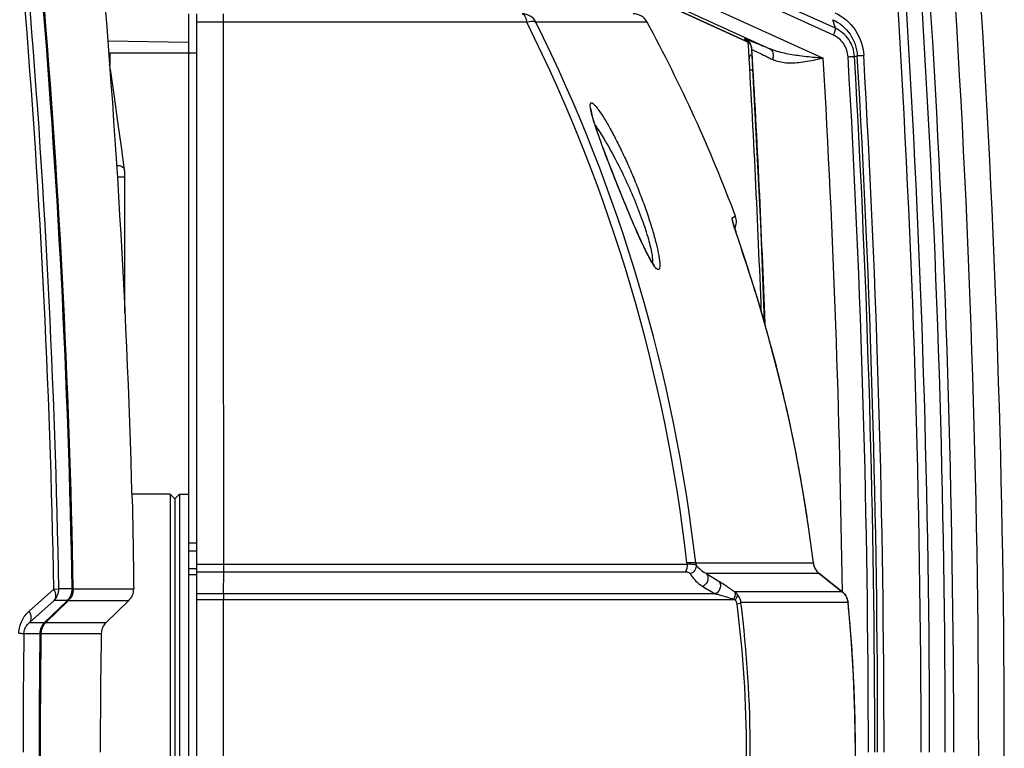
# Model space of a CAD drawing. Header units: millimetres. Extents: x 0 to 420, y 0 to 297.
# Tile 16 of 82: x 154 to 173, y 69 to 83. Entities that reach past the tile are written whole.
import ezdxf

# ---------------------------------------------------------------- set-up
doc = ezdxf.new("R2010")
doc.units = ezdxf.units.MM
doc.header["$LTSCALE"] = 23.1
doc.layers.get('0').update_dxf_attribs({"linetype": 'CONTINUOUS'})
doc.layers.add('02___PRT_ALL_AXES', color=7, linetype='CONTINUOUS')
doc.layers.add('06___PRT_ALL_SURFS', color=7, linetype='CONTINUOUS')

msp = doc.modelspace()

# ---------------------------------------------------------------- linework, layer by layer
at = {"color": 7, "linetype": 'CONTINUOUS'}
for p, q in [((167.8231, 82.6475), (164.2914, 84.2591)), ((169.4808, 82.9164), (167.1278, 83.9902)), ((169.4427, 82.7842), (167.0896, 83.858)), ((166.1975, 83.7336), (169.2475, 82.3418)), ((166.0556, 83.5149), (168.2269, 82.524)), ((157.0891, 54.8745), (157.0891, 83.1945)), ((157.2391, 54.8745), (157.2391, 83.1945)), ((165.8714, 83.0373), (163.738, 83.0374)), ((169.4808, 82.9164), (169.4309, 83.0821)), ((163.5648, 83.0345), (157.2391, 83.0345)), ((157.0891, 82.6416), (155.5351, 82.6687)), ((167.8724, 82.5188), (167.873, 82.5076)), ((167.8756, 82.5074), (167.8809, 82.5075)), ((155.5529, 82.4445), (157.2391, 82.4445)), ((155.5738, 82.4445), (155.5738, 82.2011)), ((167.8282, 82.3317), (167.8282, 82.3318)), ((169.8455, 82.3792), (169.9008, 82.39)), ((155.7169, 80.0702), (155.8624, 80.0702)), ((155.8624, 77.4549), (155.8623, 80.0763)), ((167.5645, 79.3145), (167.4975, 79.2721)), ((167.5251, 79.1631), (167.5207, 79.1778)), ((167.5302, 79.1461), (167.5251, 79.1631)), ((167.5362, 79.1267), (167.5302, 79.1461)), ((167.543, 79.1051), (167.5362, 79.1267)), ((167.5506, 79.0811), (167.543, 79.1051)), ((167.5591, 79.0547), (167.5506, 79.0811)), ((167.5684, 79.0258), (167.5591, 79.0547)), ((167.5786, 78.9945), (167.5684, 79.0258)), ((167.5955, 78.9428), (167.5786, 78.9945)), ((167.6144, 78.8855), (167.5955, 78.9428)), ((167.6353, 78.8224), (167.6144, 78.8855)), ((167.6661, 78.7296), (167.6353, 78.8224)), ((167.7091, 78.6002), (167.6661, 78.7296)), ((167.7712, 78.413), (167.7091, 78.6002)), ((167.7712, 78.413), (167.7706, 78.4145)), ((156.8191, 73.8945), (156.7291, 73.9845)), ((156.7291, 73.9845), (156.7291, 64.0845)), ((156.9091, 73.9845), (156.8191, 73.8945)), ((156.9091, 73.9845), (157.0891, 73.9845)), ((156.9091, 73.9845), (156.9091, 64.0845)), ((156.8191, 73.8945), (156.8191, 64.1745)), ((157.0891, 73.0496), (157.2391, 73.0496)), ((157.0891, 72.8963), (157.2391, 72.8963)), ((166.6358, 72.6634), (166.6385, 72.6425)), ((166.803, 72.6641), (169.0595, 72.6641)), ((169.0595, 72.665), (169.0595, 72.6641)), ((169.0597, 72.6634), (169.0595, 72.6641)), ((157.2391, 72.55), (157.0891, 72.55)), ((157.2391, 72.6425), (166.6385, 72.6425)), ((157.2391, 72.4928), (166.6055, 72.4928)), ((157.7552, 72.0723), (157.7567, 72.4928)), ((157.2391, 72.4345), (157.0891, 72.4345)), ((166.9981, 72.4649), (169.1682, 72.4649)), ((166.9981, 72.4649), (167.2364, 72.322)), ((169.1704, 72.4632), (169.1682, 72.4649)), ((169.1682, 72.4649), (169.1703, 72.4632)), ((169.1682, 72.4649), (169.1703, 72.4632)), ((169.1703, 72.4632), (169.6092, 72.113)), ((169.6115, 72.1113), (169.1704, 72.4632)), ((154.029, 71.7397), (154.5009, 72.1628)), ((154.5009, 72.1628), (154.5963, 72.1645)), ((154.852, 72.1645), (154.5963, 72.1645)), ((154.8736, 72.1645), (154.852, 72.1641)), ((154.8736, 72.1645), (156.0313, 72.1645)), ((166.9393, 72.2152), (167.1788, 72.0723)), ((169.6092, 72.113), (167.5495, 72.113)), ((169.6116, 72.1113), (169.6092, 72.113)), ((154.0337, 71.5212), (154.5056, 71.9439)), ((154.3241, 71.5212), (154.7607, 71.9439)), ((154.7713, 71.933), (154.3459, 71.5212)), ((154.7607, 71.9439), (154.5056, 71.9439)), ((154.7826, 71.9439), (154.7713, 71.933)), ((154.7826, 71.9439), (154.772, 71.9549)), ((154.7826, 71.9439), (155.9391, 71.9439)), ((155.9391, 71.9439), (155.5015, 71.5212)), ((167.1788, 72.0723), (157.2391, 72.0723)), ((167.5586, 71.9559), (157.2391, 71.9559)), ((169.7227, 71.907), (167.6693, 71.907)), ((169.7229, 71.9065), (169.7227, 71.907)), ((154.3459, 71.5212), (154.3353, 71.5321)), ((154.0337, 71.5212), (154.3241, 71.5212)), ((154.3459, 71.5212), (155.5015, 71.5212)), ((153.9267, 71.3098), (154.2328, 71.3098)), ((154.2544, 71.3098), (154.2328, 71.3101)), ((154.2544, 71.3098), (155.4095, 71.3098))]:
    msp.add_line(p, q, dxfattribs=at)
for points in [[(164.0532, 84.3697), (164.0944, 84.3502), (164.1374, 84.33), (164.1821, 84.3092), (164.2282, 84.2879), (164.2756, 84.2661), (167.8234, 82.6471)], [(167.7707, 82.6952), (167.7702, 82.6956), (167.7705, 82.6954), (167.7718, 82.6946), (167.7741, 82.6931), (167.7775, 82.6908), (167.7822, 82.6874), (167.788, 82.6829), (167.7949, 82.6771), (167.8022, 82.6704), (167.8096, 82.663), (167.817, 82.6549), (167.8241, 82.6462), (167.831, 82.637), (167.8375, 82.6272), (167.8437, 82.6168), (167.8494, 82.606), (167.8545, 82.5946), (167.8592, 82.5828), (167.8632, 82.5706), (167.8666, 82.558), (167.8693, 82.545), (167.8712, 82.5318), (167.8724, 82.5188)], [(167.873, 82.5076), (168.0467, 79.1748), (168.1171, 77.2865)], [(167.8777, 82.4176), (167.8777, 82.4175), (167.8664, 82.4108), (167.8563, 82.4026), (167.8474, 82.3929), (167.8401, 82.3821), (167.8344, 82.3703), (167.8304, 82.3578), (167.8284, 82.3449), (167.8282, 82.3318)], [(155.8553, 80.1959), (155.7953, 80.6435), (155.729, 81.124), (155.6609, 81.6053), (155.5908, 82.0872), (155.5706, 82.2222)], [(166.0109, 78.374), (166.0106, 78.3742), (166.0082, 78.3768), (166.0043, 78.3812), (165.9993, 78.3873), (165.9932, 78.3953), (165.9861, 78.405), (165.9782, 78.4164), (165.9696, 78.4295), (165.9602, 78.4443), (165.9502, 78.4607), (165.9395, 78.4787), (165.9281, 78.4984), (165.9162, 78.5197), (165.9037, 78.5425), (165.8906, 78.567), (165.877, 78.5931), (165.8628, 78.6207), (165.8481, 78.6499), (165.8328, 78.6807), (165.8171, 78.713), (165.8008, 78.7468), (165.7841, 78.7821), (165.7668, 78.8188), (165.7491, 78.8571), (165.731, 78.8968), (165.7123, 78.938), (165.6931, 78.9808), (165.6735, 79.025), (165.6533, 79.0707), (165.6327, 79.118), (165.6116, 79.1667), (165.59, 79.217), (165.5679, 79.2688), (165.5452, 79.3221), (165.5222, 79.3769), (165.4986, 79.4331), (165.4747, 79.4907), (165.4503, 79.5496), (165.4256, 79.6097), (165.4005, 79.671), (165.3751, 79.7334), (165.3495, 79.7969), (165.3236, 79.8612), (165.2975, 79.9264), (165.2714, 79.9921), (165.2453, 80.058), (165.2194, 80.1239), (165.1938, 80.1893), (165.1686, 80.2541), (165.144, 80.3178), (165.1201, 80.3802), (165.097, 80.4409), (165.0747, 80.4999), (165.0533, 80.5569), (165.0329, 80.612), (165.0134, 80.665), (164.9947, 80.7162), (164.977, 80.7654), (164.9602, 80.8127), (164.9442, 80.8581), (164.9291, 80.9016), (164.9148, 80.9433), (164.9014, 80.9832), (164.8888, 81.0212), (164.8771, 81.0574), (164.8663, 81.0917), (164.8563, 81.1241), (164.8472, 81.1544), (164.8389, 81.1828), (164.8315, 81.2092), (164.8249, 81.2336), (164.8192, 81.2561), (164.8141, 81.2767), (164.8099, 81.2954), (164.8063, 81.3123), (164.8033, 81.3273), (164.8011, 81.3405), (164.7993, 81.3519), (164.7982, 81.3613), (164.7975, 81.3688), (164.7972, 81.3741), (164.7971, 81.3752)], [(155.8623, 80.0763), (155.8621, 80.0944), (155.8616, 80.1127), (155.8609, 80.131), (155.8598, 80.1492), (155.8584, 80.167), (155.8567, 80.1843), (155.8552, 80.1961)], [(167.5287, 79.2919), (167.5147, 79.2829), (167.4975, 79.2721)], [(167.5645, 79.3145), (167.563, 79.3136), (167.56, 79.3116)], [(167.5207, 79.1778), (167.5171, 79.1902), (167.5157, 79.1954), (167.5144, 79.2), (167.5133, 79.204), (167.5125, 79.2072), (167.5118, 79.2098), (167.5114, 79.2116), (167.5112, 79.2123)], [(169.0595, 72.665), (168.9667, 73.3572), (168.8497, 74.0941), (168.714, 74.8293), (168.5597, 75.5623), (168.3867, 76.2923), (168.195, 77.0187), (167.9848, 77.7409), (167.7712, 78.413)], [(169.1704, 72.4632), (169.1547, 72.4767), (169.1383, 72.493), (169.123, 72.5109), (169.1089, 72.5302), (169.0962, 72.551), (169.085, 72.5732), (169.0756, 72.5965), (169.068, 72.6208), (169.0624, 72.6456), (169.0597, 72.6634)], [(169.723, 66.1625), (169.7827, 66.8453), (169.8286, 67.5744), (169.8561, 68.3048), (169.8653, 69.0359), (169.856, 69.7671), (169.8284, 70.4977), (169.7824, 71.2271), (169.7229, 71.9065)]]:
    msp.add_lwpolyline(points, dxfattribs=at)
for centre, radius, start, end in [((-21.1355, 69.0342), 176.0153, 1.019039, 8.783082), ((-21.0896, 69.0342), 175.991, 1.01918, 8.785311), ((-21.3056, 69.0341), 175.8343, 1.019558, 8.700877), ((-21.3013, 69.0341), 175.9254, 1.019582, 8.701086), ((-58.5645, 69.0345), 230.7916, 356.179959, 3.820042), ((-58.6733, 69.0345), 231.3915, 356.251007, 3.748993), ((-58.7529, 69.0327), 229.8762, 0.000473, 3.617699), ((-58.738, 69.0326), 230.0241, 0.000467, 3.617696), ((-58.6209, 69.0327), 230.2085, 0.000453, 3.617698), ((-58.6062, 69.0326), 230.3564, 0.000448, 3.617693), ((135.7245, 69.1208), 31.2799, 6.50434, 26.41729), ((165.6077, 82.8945), 0.3, 28.44324, 90), ((135.6312, 69.1229), 31.206, 6.51446, 26.47435), ((-58.6733, 69.0345), 226.8915, 2.133644, 3.441188), ((167.6365, 82.5028), 0.2444, 7.24836, 13.34623), ((167.633, 82.5023), 0.248, 1.2134, 7.2562), ((167.9177, 82.5487), 0.0552, 226.60251, 228.27301), ((-58.6172, 69.0338), 226.8985, 2.077052, 3.404353), ((-58.4846, 69.0334), 228.1206, 0.773076, 3.344495), ((-58.5213, 69.033), 228.6341, 0.000369, 3.344297), ((-58.5464, 69.033), 228.7815, 0.000361, 3.344297), ((-58.6752, 69.033), 228.9659, 0.000347, 3.344299), ((-58.7012, 69.033), 229.1142, 0.000345, 3.344292), ((167.2151, 79.1673), 0.3012, 6.36314, 20.36228), ((167.2834, 79.2096), 0.3, 333.63468, 20.46655), ((139.605, 69.0898), 29.669, 16.89375, 18.318), ((139.5685, 69.0786), 29.7072, 16.20782, 16.89398), ((139.5613, 69.0764), 29.7147, 15.45589, 16.20784), ((139.5392, 69.0704), 29.7376, 14.3426, 15.45573), ((139.5101, 69.0629), 29.7676, 13.70268, 14.3427), ((139.4948, 69.0592), 29.7834, 12.6698, 13.70266), ((139.4772, 69.0553), 29.8014, 12.02502, 12.66978), ((139.4566, 69.0509), 29.8225, 11.26414, 12.02502), ((139.4446, 69.0485), 29.8347, 10.52319, 11.26415), ((139.4423, 69.0481), 29.8371, 9.8456, 10.5232), ((139.4177, 69.0438), 29.862, 8.97969, 9.8455), ((139.3937, 69.04), 29.8863, 8.40054, 8.97976), ((139.3892, 69.0393), 29.8909, 6.96524, 8.40059), ((167.0581, 72.6913), 0.2566, 186.08781, 194.50781), ((169.3666, 72.7009), 0.3093, 186.83976, 204.64094), ((102.8418, 72.6233), 54.9151, 359.86386, 0.02001), ((169.3618, 72.6991), 0.3042, 204.69376, 208.93579), ((169.361, 72.6986), 0.3032, 208.93838, 209.65041), ((169.3603, 72.6982), 0.3024, 209.64879, 213.45076), ((169.3585, 72.697), 0.3003, 213.45321, 214.43294), ((169.3574, 72.6963), 0.2989, 214.43226, 216.79334), ((169.3566, 72.6957), 0.2979, 216.79442, 217.98592), ((169.3563, 72.6955), 0.2976, 217.98603, 219.15777), ((169.3562, 72.6954), 0.2975, 219.1575, 222.50265), ((169.3548, 72.6941), 0.2956, 222.50318, 223.8412), ((169.3535, 72.6928), 0.2937, 223.84007, 227.04554), ((169.3526, 72.6918), 0.2924, 227.04766, 228.82988), ((169.3524, 72.6917), 0.2921, 228.83028, 230.9063), ((154.2959, 72.1591), 0.3005, 314.25413, 1.02876), ((154.5524, 72.1593), 0.2996, 314.05047, 1.00614), ((154.5735, 72.1593), 0.3002, 355.15221, 1.00975), ((155.7297, 72.1611), 0.3017, 313.97197, 0.66156), ((167.3654, 71.8657), 0.3084, 40.35482, 53.3317), ((169.4242, 71.8768), 0.3, 46.1548, 51.92228), ((169.4244, 71.8768), 0.3, 5.6758, 51.40943), ((169.424, 71.8766), 0.3004, 40.39882, 46.15955), ((154.5736, 72.1593), 0.3001, 314.14985, 320.00724), ((190.7504, 71.9709), 32.9954, 179.82397, 180.02611), ((144.8402, 69.0345), 23.0091, 352.8282, 7.1718), ((140.8344, 69.0355), 29.0307, 4.00064, 5.67663), ((145.4277, 69.0345), 22.3494, 352.69267, 7.30734), ((154.5324, 71.3059), 0.2996, 134.0514, 179.24939), ((154.5527, 71.306), 0.2984, 167.98989, 179.26116), ((154.5556, 71.3042), 0.3018, 139.64777, 145.27458), ((154.5546, 71.305), 0.3005, 133.99914, 139.65609), ((155.7107, 71.3045), 0.3012, 133.99248, 178.99256), ((305.9963, 69.0343), 152.0866, 179.142734, 179.999955), ((330.8912, 69.0345), 176.6731, 179.262081, 180.737919), ((330.8866, 69.0345), 176.6469, 179.261972, 180.738028), ((289.2228, 69.0292), 133.8327, 179.023578, 179.997728), ((140.827, 69.0349), 29.0381, 2.94094, 4.00084), ((140.8288, 69.035), 29.0363, 2.35799, 2.94084), ((140.8154, 69.0345), 29.0497, 1.54772, 2.35799), ((140.8121, 69.0344), 29.0531, 0.88502, 1.54774), ((140.8189, 69.0345), 29.0462, 0.14705, 0.88504)]:
    msp.add_arc(centre, radius, start, end, dxfattribs=at)
for points, knots in [([(157.7505, 83.0345), (157.7504, 83.0565), (157.7504, 83.0877), (157.7503, 83.1266), (157.7503, 83.1498), (157.7501, 83.1682), (157.7502, 83.1807), (157.75, 83.1877), (157.7502, 83.1915), (157.7497, 83.193), (157.7502, 83.1945), (157.7499, 83.1945)], [0, 0, 0, 0, 0.4124414, 0.5849501, 0.7306267, 0.8468395, 0.9313933, 0.9613024, 0.9827536, 0.9956729, 1, 1, 1, 1]), ([(163.4763, 83.1945), (163.4987, 83.1945), (163.5303, 83.1543), (163.5512, 83.0975), (163.5609, 83.0567), (163.5648, 83.0345)], [0, 0, 0, 0, 0.3537236, 0.6433641, 1, 1, 1, 1]), ([(163.738, 83.0374), (163.713, 83.0839), (163.6366, 83.165), (163.529, 83.1945), (163.4763, 83.1945)], [0, 0, 0, 0, 0.5008763, 1, 1, 1, 1]), ([(163.5648, 83.0345), (163.6002, 83.045), (163.6499, 83.0563), (163.7094, 83.0531), (163.7312, 83.0439), (163.738, 83.0374)], [0, 0, 0, 0, 0.621832, 0.8410738, 1, 1, 1, 1]), ([(169.4309, 83.0821), (169.5621, 83.0222), (169.796, 82.8249), (169.8923, 82.535), (169.9008, 82.39)], [0, 0, 0, 0, 0.4979813, 1, 1, 1, 1]), ([(169.4691, 83.2143), (169.6236, 83.1437), (169.8993, 82.9112), (170.0128, 82.5695), (170.0228, 82.3986)], [0, 0, 0, 0, 0.4979813, 1, 1, 1, 1]), ([(157.7569, 72.6425), (157.7566, 73.542), (157.7555, 77.006), (157.7531, 80.47), (157.7505, 83.0345)], [0, 0, 0, 0, 0.2596764, 1, 1, 1, 1]), ([(169.4427, 82.7842), (169.4491, 82.7987), (169.4603, 82.8261), (169.4735, 82.8642), (169.4805, 82.8934), (169.4826, 82.9105), (169.4808, 82.9164)], [0, 0, 0, 0, 0.3427395, 0.6417728, 0.8672777, 1, 1, 1, 1]), ([(169.8455, 82.3792), (169.8389, 82.4918), (169.7642, 82.7168), (169.5826, 82.87), (169.4808, 82.9164)], [0, 0, 0, 0, 0.5020187, 1, 1, 1, 1]), ([(167.7523, 82.712), (167.7494, 82.713), (167.7444, 82.7142), (167.7399, 82.7162), (167.7355, 82.7156), (167.7395, 82.7122), (167.7435, 82.7096), (167.752, 82.7045), (167.7628, 82.6986), (167.7712, 82.6942), (167.7759, 82.6918)], [0, 0, 0, 0, 0.1474243, 0.2332813, 0.262445, 0.3030735, 0.3980406, 0.5472081, 0.7488009, 1, 1, 1, 1]), ([(167.7523, 82.712), (167.8171, 82.69), (167.9757, 82.6281), (168.133, 82.5634), (168.2269, 82.524)], [0, 0, 0, 0, 0.402106, 1, 1, 1, 1]), ([(167.7759, 82.6918), (167.7793, 82.69), (167.7952, 82.6818), (167.8112, 82.6739), (167.8238, 82.6678)], [0, 0, 0, 0, 0.219101, 1, 1, 1, 1]), ([(169.7235, 82.3706), (169.7184, 82.4573), (169.6609, 82.6305), (169.521, 82.7485), (169.4427, 82.7842)], [0, 0, 0, 0, 0.5020187, 1, 1, 1, 1]), ([(167.8724, 82.5188), (167.8724, 82.5182), (167.8741, 82.5142), (167.8771, 82.5111), (167.8797, 82.5086)], [0, 0, 0, 0, 0.1399066, 1, 1, 1, 1]), ([(167.873, 82.5076), (167.873, 82.5074), (167.8744, 82.5076), (167.875, 82.5074), (167.8756, 82.5074)], [0, 0, 0, 0, 0.2561003, 1, 1, 1, 1]), ([(167.8809, 82.5075), (167.8847, 82.506), (167.9016, 82.499), (167.9183, 82.4916), (167.9313, 82.4858)], [0, 0, 0, 0, 0.2235565, 1, 1, 1, 1]), ([(167.9313, 82.4858), (167.9544, 82.4754), (168.0712, 82.4211), (168.1863, 82.3631), (168.2785, 82.316)], [0, 0, 0, 0, 0.1966899, 1, 1, 1, 1]), ([(168.2269, 82.524), (168.2402, 82.5173), (168.2648, 82.494), (168.2846, 82.4438), (168.2897, 82.3823), (168.2837, 82.3386), (168.2785, 82.316)], [0, 0, 0, 0, 0.1963007, 0.4250995, 0.695293, 1, 1, 1, 1]), ([(168.7955, 82.3873), (168.6974, 82.3999), (168.5043, 82.4305), (168.3153, 82.4854), (168.2269, 82.524)], [0, 0, 0, 0, 0.5062264, 1, 1, 1, 1]), ([(168.8162, 82.2617), (168.7212, 82.2501), (168.5391, 82.2376), (168.3554, 82.2767), (168.2785, 82.316)], [0, 0, 0, 0, 0.5254871, 1, 1, 1, 1]), ([(169.2475, 82.3418), (169.21, 82.3451), (169.0592, 82.3582), (168.9084, 82.3727), (168.7955, 82.3873)], [0, 0, 0, 0, 0.2481438, 1, 1, 1, 1]), ([(169.2475, 82.3418), (169.2119, 82.334), (169.069, 82.3028), (168.9251, 82.2751), (168.8161, 82.2617)], [0, 0, 0, 0, 0.249081, 1, 1, 1, 1]), ([(169.7235, 82.3706), (169.7515, 82.3723), (169.7883, 82.3743), (169.8289, 82.3778), (169.8417, 82.3784), (169.8455, 82.3792)], [0, 0, 0, 0, 0.6880004, 0.9037178, 1, 1, 1, 1]), ([(169.9008, 82.39), (169.9046, 82.3907), (169.9174, 82.3914), (169.958, 82.3948), (169.9948, 82.3969), (170.0228, 82.3986)], [0, 0, 0, 0, 0.0962822, 0.3119996, 1, 1, 1, 1]), ([(167.8934, 82.1148), (167.8862, 82.1144), (167.8735, 82.1138), (167.8586, 82.113), (167.8497, 82.1128), (167.8449, 82.1124), (167.8429, 82.1129), (167.841, 82.1123), (167.8409, 82.1126)], [0, 0, 0, 0, 0.4094553, 0.728243, 0.8451971, 0.9304702, 0.9823441, 1, 1, 1, 1]), ([(164.7989, 81.3247), (164.7937, 81.3481), (164.7859, 81.3884), (164.781, 81.4356), (164.7834, 81.4633), (164.7874, 81.477), (164.7946, 81.4862), (164.8015, 81.488), (164.8047, 81.488)], [0, 0, 0, 0, 0.4105182, 0.7041055, 0.8079269, 0.8859602, 0.9450819, 1, 1, 1, 1]), ([(164.8047, 81.488), (164.8128, 81.488), (164.8325, 81.478), (164.8612, 81.4524), (164.8972, 81.4118), (164.9584, 81.3316), (165.0452, 81.1986), (165.1579, 81.0052), (165.2809, 80.774), (165.4091, 80.5131), (165.5378, 80.2305), (165.6625, 79.9345), (165.779, 79.6341), (165.8835, 79.3392), (165.9719, 79.0611), (166.0322, 78.8446), (166.0693, 78.6888), (166.0901, 78.5889), (166.1049, 78.5021), (166.1136, 78.4295), (166.1167, 78.3718), (166.1133, 78.3301), (166.1061, 78.301), (166.0915, 78.2917), (166.0856, 78.2917)], [0, 0, 0, 0, 0.0068361, 0.0177958, 0.033179, 0.0528578, 0.1039825, 0.1686028, 0.2440036, 0.3275734, 0.4167888, 0.5091026, 0.6018076, 0.6919225, 0.7761531, 0.8509777, 0.8837633, 0.9129145, 0.9380734, 0.9589479, 0.9753421, 0.9872173, 0.994895, 1, 1, 1, 1]), ([(165.9631, 78.4307), (165.9155, 78.5098), (165.8174, 78.7028), (165.6674, 79.0314), (165.5006, 79.4228), (165.327, 79.8476), (165.1577, 80.2768), (165.0048, 80.68), (164.8835, 81.0254), (164.819, 81.2346), (164.7989, 81.3247)], [0, 0, 0, 0, 0.0886925, 0.2075538, 0.3469988, 0.4972123, 0.6483462, 0.7901332, 0.9113422, 1, 1, 1, 1]), ([(164.8771, 81.0575), (164.9387, 80.9704), (165.0659, 80.7697), (165.253, 80.4358), (165.4436, 80.0542), (165.6227, 79.651), (165.776, 79.256), (165.8777, 78.9459), (165.9348, 78.729), (165.9616, 78.6019), (165.9745, 78.5045), (165.9752, 78.4489), (165.9708, 78.4275)], [0, 0, 0, 0, 0.1114507, 0.24787, 0.3995133, 0.5567105, 0.7084984, 0.8418434, 0.8971755, 0.9427228, 0.9772081, 1, 1, 1, 1]), ([(155.7034, 80.2875), (155.7216, 80.2889), (155.7574, 80.2867), (155.8056, 80.269), (155.8416, 80.2381), (155.8534, 80.2099), (155.8552, 80.1961)], [0, 0, 0, 0, 0.2834448, 0.5472997, 0.7839103, 1, 1, 1, 1]), ([(167.4975, 79.2721), (167.4968, 79.2717), (167.4966, 79.2687), (167.4974, 79.2602), (167.5019, 79.2411), (167.5103, 79.2101), (167.5177, 79.1852), (167.5221, 79.1707)], [0, 0, 0, 0, 0.0226868, 0.0720814, 0.2591295, 0.5677019, 1, 1, 1, 1]), ([(167.5221, 79.1707), (167.5526, 79.0706), (167.6364, 78.8188), (167.7201, 78.567), (167.7706, 78.4145)], [0, 0, 0, 0, 0.3945177, 1, 1, 1, 1]), ([(166.0856, 78.2917), (166.0775, 78.2917), (166.0578, 78.3026), (166.0146, 78.3477), (165.9848, 78.3947), (165.9631, 78.4307)], [0, 0, 0, 0, 0.1279414, 0.332976, 1, 1, 1, 1]), ([(156.0018, 73.9074), (156.0074, 73.7055), (156.0178, 73.1246), (156.0267, 72.5436), (156.0313, 72.1645)], [0, 0, 0, 0, 0.3475527, 1, 1, 1, 1]), ([(166.803, 72.6641), (166.7971, 72.6668), (166.7782, 72.6681), (166.7433, 72.6692), (166.6937, 72.6673), (166.6563, 72.6649), (166.6357, 72.6634)], [0, 0, 0, 0, 0.115814, 0.3295786, 0.630164, 1, 1, 1, 1]), ([(166.6385, 72.6425), (166.64, 72.6135), (166.6365, 72.5618), (166.6195, 72.5107), (166.6055, 72.4928)], [0, 0, 0, 0, 0.5598456, 1, 1, 1, 1]), ([(166.6055, 72.4928), (166.6164, 72.4928), (166.6487, 72.4909), (166.686, 72.4778), (166.6969, 72.4584)], [0, 0, 0, 0, 0.3297311, 1, 1, 1, 1]), ([(166.6385, 72.6425), (166.6593, 72.6437), (166.6972, 72.6447), (166.7478, 72.6425), (166.784, 72.6372), (166.8039, 72.6316), (166.8097, 72.627)], [0, 0, 0, 0, 0.3605097, 0.6560149, 0.8716284, 1, 1, 1, 1]), ([(166.8097, 72.627), (166.8164, 72.5926), (166.7975, 72.514), (166.7327, 72.4689), (166.6969, 72.4584)], [0, 0, 0, 0, 0.4842215, 1, 1, 1, 1]), ([(166.8097, 72.627), (166.8209, 72.6115), (166.8735, 72.5469), (166.9416, 72.4952), (166.9981, 72.4649)], [0, 0, 0, 0, 0.2295455, 1, 1, 1, 1]), ([(166.6969, 72.4584), (166.7101, 72.4351), (166.7738, 72.3389), (166.8634, 72.2605), (166.9393, 72.2152)], [0, 0, 0, 0, 0.2325361, 1, 1, 1, 1]), ([(166.9981, 72.4649), (167.0152, 72.4502), (167.0407, 72.4064), (167.0391, 72.3301), (167.0044, 72.2596), (166.9625, 72.2257), (166.9393, 72.2152)], [0, 0, 0, 0, 0.2278604, 0.478005, 0.7423647, 1, 1, 1, 1]), ([(167.2364, 72.322), (167.2535, 72.3072), (167.2793, 72.2636), (167.2782, 72.1873), (167.2438, 72.1167), (167.202, 72.0828), (167.1788, 72.0723)], [0, 0, 0, 0, 0.2285848, 0.4786389, 0.742499, 1, 1, 1, 1]), ([(167.2364, 72.322), (167.2847, 72.2931), (167.3897, 72.2242), (167.493, 72.1529), (167.5495, 72.113)], [0, 0, 0, 0, 0.4488485, 1, 1, 1, 1]), ([(154.5009, 72.1628), (154.511, 72.142), (154.527, 72.1009), (154.5404, 72.0262), (154.5271, 71.9683), (154.5056, 71.9439)], [0, 0, 0, 0, 0.3039157, 0.5727837, 1, 1, 1, 1]), ([(167.5307, 71.9678), (167.5391, 71.9816), (167.5529, 72.0095), (167.567, 72.0574), (167.5639, 72.0985), (167.5495, 72.113)], [0, 0, 0, 0, 0.3174617, 0.5990872, 1, 1, 1, 1]), ([(157.755, 66.1131), (157.7549, 66.5993), (157.7546, 68.5469), (157.7547, 70.4945), (157.755, 71.9559)], [0, 0, 0, 0, 0.2496723, 1, 1, 1, 1]), ([(167.1788, 72.0723), (167.2065, 72.0657), (167.3249, 72.0348), (167.4417, 71.998), (167.5307, 71.9678)], [0, 0, 0, 0, 0.2321064, 1, 1, 1, 1]), ([(167.5586, 71.9559), (167.5746, 71.9745), (167.5978, 72.0063), (167.6076, 72.0514), (167.6004, 72.0654)], [0, 0, 0, 0, 0.6104576, 1, 1, 1, 1]), ([(167.5955, 71.8771), (167.5946, 71.8846), (167.5885, 71.9134), (167.5731, 71.9398), (167.5586, 71.9559)], [0, 0, 0, 0, 0.2594559, 1, 1, 1, 1]), ([(167.5955, 71.8771), (167.6127, 71.881), (167.6356, 71.887), (167.6597, 71.8981), (167.6677, 71.9039), (167.6693, 71.907)], [0, 0, 0, 0, 0.6538276, 0.8685422, 1, 1, 1, 1]), ([(167.6693, 71.907), (167.6677, 71.9216), (167.6568, 71.9788), (167.6284, 72.0323), (167.6004, 72.0654)], [0, 0, 0, 0, 0.2528085, 1, 1, 1, 1]), ([(153.8313, 71.3163), (153.8326, 71.4002), (153.8725, 71.5608), (153.9729, 71.6894), (154.029, 71.7397)], [0, 0, 0, 0, 0.5270291, 1, 1, 1, 1]), ([(154.029, 71.7397), (154.0391, 71.7189), (154.055, 71.6778), (154.0683, 71.6033), (154.0551, 71.5456), (154.0337, 71.5212)], [0, 0, 0, 0, 0.3039193, 0.5728131, 1, 1, 1, 1]), ([(153.9267, 71.3098), (153.9275, 71.3561), (153.9523, 71.4378), (154.0071, 71.4992), (154.0337, 71.5212)], [0, 0, 0, 0, 0.5728587, 1, 1, 1, 1]), ([(153.8313, 71.3163), (153.8437, 71.3158), (153.8658, 71.3148), (153.8945, 71.3134), (153.9138, 71.3116), (153.9237, 71.3108), (153.9267, 71.3098)], [0, 0, 0, 0, 0.3898368, 0.6929598, 0.8984932, 1, 1, 1, 1])]:
    msp.add_open_spline(points, degree=3, knots=knots, dxfattribs=at)
for points in [[(167.8301, 82.6506), (167.8095, 82.6764), (167.7822, 82.6981), (167.7523, 82.712)], [(167.8744, 82.5592), (167.8665, 82.5921), (167.8512, 82.6242), (167.8301, 82.6506)], [(154.8726, 72.1339), (154.8675, 72.0737), (154.8423, 72.0127), (154.8035, 71.9664)], [(167.5307, 71.9678), (167.5403, 71.9645), (167.5497, 71.9607), (167.5586, 71.9559)], [(169.6527, 72.0713), (169.6913, 72.0259), (169.7167, 71.9662), (169.7227, 71.907)], [(154.3075, 71.4761), (154.2852, 71.4438), (154.269, 71.4064), (154.2609, 71.368)]]:
    msp.add_open_spline(points, degree=3, dxfattribs=at)
at = {"layer": '02___PRT_ALL_AXES', "color": 7, "linetype": 'CONTINUOUS'}
msp.add_line((156.7291, 73.9845), (155.9994, 73.9845), dxfattribs=at)
at = {"layer": '06___PRT_ALL_SURFS', "color": 7, "linetype": 'CONTINUOUS'}
msp.add_line((166.1975, 83.7336), (169.2475, 82.3418), dxfattribs=at)
for centre, radius, start, end in [((-20.385, 69.0345), 176.4542, 1.582477, 9.104096), ((-58.5645, 69.0345), 230.7916, 356.179959, 3.820042), ((140.0203, 69.0345), 29.4, 20.46655, 28.44326), ((-58.4846, 69.0334), 228.1206, 0.773076, 3.344495)]:
    msp.add_arc(centre, radius, start, end, dxfattribs=at)

doc.saveas('drawing.dxf')
